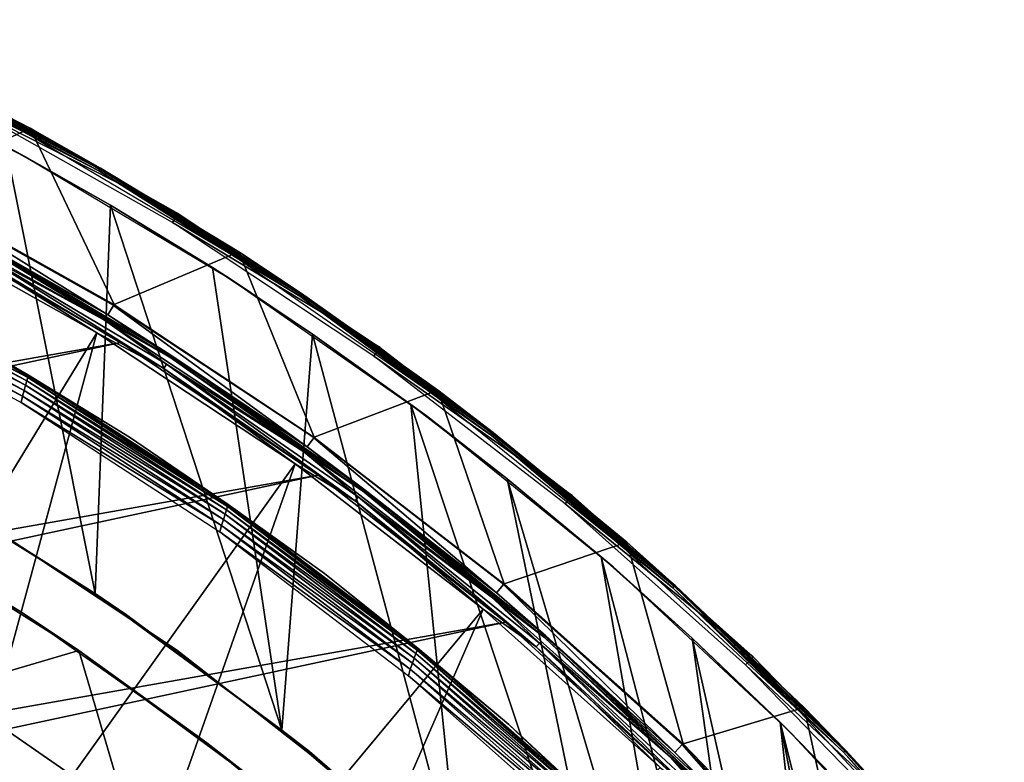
# Model space of a CAD drawing. Header units: millimetres. Extents: x -30.2 to 31.1, y -30.2 to 31.4.
# Tile 70 of 70: x 14.4 to 23.2, y 20.9 to 27.5. Entities that reach past the tile are written whole.
import ezdxf

# ---------------------------------------------------------------- set-up
doc = ezdxf.new("R2010")
doc.units = ezdxf.units.MM
doc.header["$LTSCALE"] = 81.481481
for name, color, linetype in [('11', 7, 'CONTINUOUS'), ('13', 7, 'CONTINUOUS'), ('14', 7, 'CONTINUOUS'), ('18', 7, 'CONTINUOUS'), ('20', 7, 'CONTINUOUS'), ('22', 7, 'CONTINUOUS'), ('24', 7, 'CONTINUOUS'), ('25', 7, 'CONTINUOUS'), ('32', 7, 'CONTINUOUS'), ('34', 7, 'CONTINUOUS'), ('35', 7, 'CONTINUOUS'), ('38', 7, 'CONTINUOUS'), ('40', 7, 'CONTINUOUS'), ('41', 7, 'CONTINUOUS'), ('59', 7, 'CONTINUOUS'), ('61', 7, 'CONTINUOUS'), ('9', 7, 'CONTINUOUS')]:
    doc.layers.add(name, color=color, linetype=linetype)

msp = doc.modelspace()

# ---------------------------------------------------------------- linework, layer by layer
at = {"layer": '11', "color": 251, "linetype": 'Continuous', "true_color": 0x4c4c4c}
for points in [[(15.1846, 24.8809, 5.8165), (13.3727, 26.0101, 0.2035), (13.3279, 25.923, 5.8165), (15.1846, 24.8809, 5.8165)], [(15.2357, 24.9646, 0.2035), (13.3727, 26.0101, 0.2035), (15.1846, 24.8809, 5.8165), (15.2357, 24.9646, 0.2035)], [(16.9603, 23.7062, 5.8165), (15.2357, 24.9646, 0.2035), (15.1846, 24.8809, 5.8165), (16.9603, 23.7062, 5.8165)], [(17.0173, 23.7858, 0.2035), (15.2357, 24.9646, 0.2035), (16.9603, 23.7062, 5.8165), (17.0173, 23.7858, 0.2035)], [(18.6455, 22.4049, 5.8165), (17.0173, 23.7858, 0.2035), (16.9603, 23.7062, 5.8165), (18.6455, 22.4049, 5.8165)], [(18.7082, 22.4802, 0.2035), (17.0173, 23.7858, 0.2035), (18.6455, 22.4049, 5.8165), (18.7082, 22.4802, 0.2035)], [(20.2312, 20.9841, 5.8165), (18.7082, 22.4802, 0.2035), (18.6455, 22.4049, 5.8165), (20.2312, 20.9841, 5.8165)], [(20.2992, 21.0546, 0.2035), (18.7082, 22.4802, 0.2035), (20.2312, 20.9841, 5.8165), (20.2992, 21.0546, 0.2035)], [(21.709, 19.4513, 5.8165), (20.2992, 21.0546, 0.2035), (20.2312, 20.9841, 5.8165), (21.709, 19.4513, 5.8165)], [(21.7819, 19.5167, 0.2035), (20.2992, 21.0546, 0.2035), (21.709, 19.4513, 5.8165), (21.7819, 19.5167, 0.2035)]]:
    msp.add_3dface(points, dxfattribs=at)
at = {"layer": '13', "color": 251, "linetype": 'Continuous', "true_color": 0x4c4c4c}
for points in [[(13.3028, 25.874, 5.9508), (13.9247, 25.5013, 5.9821), (15.156, 24.834, 5.9508), (13.3028, 25.874, 5.9508)], [(13.2427, 25.7572, 6.0125), (15.0875, 24.7219, 6.0125), (13.9033, 25.462, 6.0031), (13.2427, 25.7572, 6.0125)], [(13.9033, 25.462, 6.0031), (15.6843, 24.4053, 6.0031), (13.9247, 25.5013, 5.9821), (13.9033, 25.462, 6.0031)], [(13.9033, 25.462, 6.0031), (15.0875, 24.7219, 6.0125), (15.6843, 24.4053, 6.0031), (13.9033, 25.462, 6.0031)], [(13.9247, 25.5013, 5.9821), (15.6843, 24.4053, 6.0031), (15.7085, 24.4429, 5.9821), (13.9247, 25.5013, 5.9821)], [(13.9247, 25.5013, 5.9821), (15.7085, 24.4429, 5.9821), (15.156, 24.834, 5.9508), (13.9247, 25.5013, 5.9821)], [(15.156, 24.834, 5.9508), (15.7085, 24.4429, 5.9821), (16.9283, 23.6614, 5.9508), (15.156, 24.834, 5.9508)], [(15.0875, 24.7219, 6.0125), (16.8519, 23.5546, 6.0125), (15.6843, 24.4053, 6.0031), (15.0875, 24.7219, 6.0125)], [(15.6843, 24.4053, 6.0031), (17.3854, 23.2242, 6.0031), (15.7085, 24.4429, 5.9821), (15.6843, 24.4053, 6.0031)], [(15.6843, 24.4053, 6.0031), (16.8519, 23.5546, 6.0125), (17.3854, 23.2242, 6.0031), (15.6843, 24.4053, 6.0031)], [(15.7085, 24.4429, 5.9821), (17.3854, 23.2242, 6.0031), (17.4122, 23.26, 5.9821), (15.7085, 24.4429, 5.9821)], [(15.7085, 24.4429, 5.9821), (17.4122, 23.26, 5.9821), (16.9283, 23.6614, 5.9508), (15.7085, 24.4429, 5.9821)], [(16.9283, 23.6614, 5.9508), (17.4122, 23.26, 5.9821), (18.6103, 22.3626, 5.9508), (16.9283, 23.6614, 5.9508)], [(16.8519, 23.5546, 6.0125), (18.5263, 22.2617, 6.0125), (17.3854, 23.2242, 6.0031), (16.8519, 23.5546, 6.0125)], [(17.3854, 23.2242, 6.0031), (18.9979, 21.9247, 6.0031), (17.4122, 23.26, 5.9821), (17.3854, 23.2242, 6.0031)], [(17.4122, 23.26, 5.9821), (18.9979, 21.9247, 6.0031), (19.0272, 21.9586, 5.9821), (17.4122, 23.26, 5.9821)], [(17.4122, 23.26, 5.9821), (19.0272, 21.9586, 5.9821), (18.6103, 22.3626, 5.9508), (17.4122, 23.26, 5.9821)], [(17.3854, 23.2242, 6.0031), (18.5263, 22.2617, 6.0125), (18.9979, 21.9247, 6.0031), (17.3854, 23.2242, 6.0031)], [(18.6103, 22.3626, 5.9508), (19.0272, 21.9586, 5.9821), (20.193, 20.9445, 5.9508), (18.6103, 22.3626, 5.9508)], [(18.5263, 22.2617, 6.0125), (20.1019, 20.8499, 6.0125), (18.9979, 21.9247, 6.0031), (18.5263, 22.2617, 6.0125)], [(18.9979, 21.9247, 6.0031), (20.5136, 20.5136, 6.0031), (19.0272, 21.9586, 5.9821), (18.9979, 21.9247, 6.0031)], [(18.9979, 21.9247, 6.0031), (20.1019, 20.8499, 6.0125), (20.5136, 20.5136, 6.0031), (18.9979, 21.9247, 6.0031)], [(19.0272, 21.9586, 5.9821), (20.5136, 20.5136, 6.0031), (20.5452, 20.5452, 5.9821), (19.0272, 21.9586, 5.9821)], [(19.0272, 21.9586, 5.9821), (20.5452, 20.5452, 5.9821), (20.193, 20.9445, 5.9508), (19.0272, 21.9586, 5.9821)], [(20.193, 20.9445, 5.9508), (20.5452, 20.5452, 5.9821), (21.668, 19.4146, 5.9508), (20.193, 20.9445, 5.9508)]]:
    msp.add_3dface(points, dxfattribs=at)
at = {"layer": '14', "color": 251, "linetype": 'Continuous', "true_color": 0x4c4c4c}
for points in [[(13.3028, 25.874, 5.9508), (15.156, 24.834, 5.9508), (13.9571, 25.5605, 5.9111), (13.3028, 25.874, 5.9508)], [(15.1846, 24.8809, 5.8165), (13.3279, 25.923, 5.8165), (13.9661, 25.5769, 5.8653), (15.1846, 24.8809, 5.8165)], [(13.9661, 25.5769, 5.8653), (13.9571, 25.5605, 5.9111), (15.745, 24.4997, 5.9111), (13.9661, 25.5769, 5.8653)], [(13.9571, 25.5605, 5.9111), (15.156, 24.834, 5.9508), (15.745, 24.4997, 5.9111), (13.9571, 25.5605, 5.9111)], [(15.7551, 24.5154, 5.8653), (15.1846, 24.8809, 5.8165), (13.9661, 25.5769, 5.8653), (15.7551, 24.5154, 5.8653)], [(15.7551, 24.5154, 5.8653), (13.9661, 25.5769, 5.8653), (15.745, 24.4997, 5.9111), (15.7551, 24.5154, 5.8653)], [(15.156, 24.834, 5.9508), (16.9283, 23.6614, 5.9508), (15.745, 24.4997, 5.9111), (15.156, 24.834, 5.9508)], [(16.9603, 23.7062, 5.8165), (15.1846, 24.8809, 5.8165), (15.7551, 24.5154, 5.8653), (16.9603, 23.7062, 5.8165)], [(15.7551, 24.5154, 5.8653), (15.745, 24.4997, 5.9111), (17.4526, 23.314, 5.9111), (15.7551, 24.5154, 5.8653)], [(15.745, 24.4997, 5.9111), (16.9283, 23.6614, 5.9508), (17.4526, 23.314, 5.9111), (15.745, 24.4997, 5.9111)], [(17.4639, 23.329, 5.8653), (16.9603, 23.7062, 5.8165), (15.7551, 24.5154, 5.8653), (17.4639, 23.329, 5.8653)], [(17.4639, 23.329, 5.8653), (15.7551, 24.5154, 5.8653), (17.4526, 23.314, 5.9111), (17.4639, 23.329, 5.8653)], [(18.6455, 22.4049, 5.8165), (16.9603, 23.7062, 5.8165), (17.4639, 23.329, 5.8653), (18.6455, 22.4049, 5.8165)], [(16.9283, 23.6614, 5.9508), (18.6103, 22.3626, 5.9508), (17.4526, 23.314, 5.9111), (16.9283, 23.6614, 5.9508)], [(17.4639, 23.329, 5.8653), (17.4526, 23.314, 5.9111), (19.0714, 22.0095, 5.9111), (17.4639, 23.329, 5.8653)], [(19.0836, 22.0237, 5.8653), (18.6455, 22.4049, 5.8165), (17.4639, 23.329, 5.8653), (19.0836, 22.0237, 5.8653)], [(19.0836, 22.0237, 5.8653), (17.4639, 23.329, 5.8653), (19.0714, 22.0095, 5.9111), (19.0836, 22.0237, 5.8653)], [(17.4526, 23.314, 5.9111), (18.6103, 22.3626, 5.9508), (19.0714, 22.0095, 5.9111), (17.4526, 23.314, 5.9111)], [(18.6103, 22.3626, 5.9508), (20.193, 20.9445, 5.9508), (19.0714, 22.0095, 5.9111), (18.6103, 22.3626, 5.9508)], [(20.2312, 20.9841, 5.8165), (18.6455, 22.4049, 5.8165), (19.0836, 22.0237, 5.8653), (20.2312, 20.9841, 5.8165)], [(19.0836, 22.0237, 5.8653), (19.0714, 22.0095, 5.9111), (20.5929, 20.5929, 5.9111), (19.0836, 22.0237, 5.8653)], [(19.0714, 22.0095, 5.9111), (20.193, 20.9445, 5.9508), (20.5929, 20.5929, 5.9111), (19.0714, 22.0095, 5.9111)], [(20.6062, 20.6062, 5.8653), (20.2312, 20.9841, 5.8165), (19.0836, 22.0237, 5.8653), (20.6062, 20.6062, 5.8653)], [(20.6062, 20.6062, 5.8653), (19.0836, 22.0237, 5.8653), (20.5929, 20.5929, 5.9111), (20.6062, 20.6062, 5.8653)], [(21.709, 19.4513, 5.8165), (20.2312, 20.9841, 5.8165), (20.6062, 20.6062, 5.8653), (21.709, 19.4513, 5.8165)], [(20.193, 20.9445, 5.9508), (21.668, 19.4146, 5.9508), (20.5929, 20.5929, 5.9111), (20.193, 20.9445, 5.9508)]]:
    msp.add_3dface(points, dxfattribs=at)
at = {"layer": '18', "color": 4, "linetype": 'Continuous'}
for points in [[(12.5634, 27.5101, -29.7933), (13.3773, 26.019, -0.1933), (14.494, 26.5437, -29.7933), (12.5634, 27.5101, -29.7933)], [(13.3773, 26.019, -0.1933), (15.2409, 24.9731, -0.1933), (14.494, 26.5437, -29.7933), (13.3773, 26.019, -0.1933)], [(14.494, 26.5437, -29.7933), (15.2409, 24.9731, -0.1933), (16.3507, 25.4421, -29.7933), (14.494, 26.5437, -29.7933)], [(15.2409, 24.9731, -0.1933), (17.0231, 23.794, -0.1933), (16.3507, 25.4421, -29.7933), (15.2409, 24.9731, -0.1933)], [(16.3507, 25.4421, -29.7933), (17.0231, 23.794, -0.1933), (18.124, 24.2109, -29.7933), (16.3507, 25.4421, -29.7933)], [(17.0231, 23.794, -0.1933), (18.7146, 22.4879, -0.1933), (18.124, 24.2109, -29.7933), (17.0231, 23.794, -0.1933)], [(18.124, 24.2109, -29.7933), (18.7146, 22.4879, -0.1933), (19.805, 22.8562, -29.7933), (18.124, 24.2109, -29.7933)], [(18.7146, 22.4879, -0.1933), (20.3061, 21.0618, -0.1933), (19.805, 22.8562, -29.7933), (18.7146, 22.4879, -0.1933)], [(19.805, 22.8562, -29.7933), (20.3061, 21.0618, -0.1933), (21.3851, 21.3851, -29.7933), (19.805, 22.8562, -29.7933)], [(20.3061, 21.0618, -0.1933), (21.7894, 19.5234, -0.1933), (21.3851, 21.3851, -29.7933), (20.3061, 21.0618, -0.1933)], [(21.3851, 21.3851, -29.7933), (21.7894, 19.5234, -0.1933), (22.8562, 19.805, -29.7933), (21.3851, 21.3851, -29.7933)]]:
    msp.add_3dface(points, dxfattribs=at)
at = {"layer": '20', "color": 4, "linetype": 'Continuous'}
for points in [[(14.4671, 26.4945, -29.939), (12.5401, 27.459, -29.939), (13.244, 27.1542, -29.9076), (14.4671, 26.4945, -29.939)], [(12.5634, 27.5101, -29.7933), (14.494, 26.5437, -29.7933), (13.2565, 27.1799, -29.8332), (12.5634, 27.5101, -29.7933)], [(13.2565, 27.1799, -29.8332), (15.1202, 26.189, -29.8332), (13.2519, 27.1704, -29.8719), (13.2565, 27.1799, -29.8332)], [(13.2565, 27.1799, -29.8332), (14.494, 26.5437, -29.7933), (15.1202, 26.189, -29.8332), (13.2565, 27.1799, -29.8332)], [(15.1149, 26.1798, -29.8719), (13.244, 27.1542, -29.9076), (13.2519, 27.1704, -29.8719), (15.1149, 26.1798, -29.8719)], [(15.1059, 26.1642, -29.9076), (14.4671, 26.4945, -29.939), (13.244, 27.1542, -29.9076), (15.1059, 26.1642, -29.9076)], [(15.1059, 26.1642, -29.9076), (13.244, 27.1542, -29.9076), (15.1149, 26.1798, -29.8719), (15.1059, 26.1642, -29.9076)], [(15.1202, 26.189, -29.8332), (15.1149, 26.1798, -29.8719), (13.2519, 27.1704, -29.8719), (15.1202, 26.189, -29.8332)], [(16.3203, 25.3949, -29.939), (14.4671, 26.4945, -29.939), (15.1059, 26.1642, -29.9076), (16.3203, 25.3949, -29.939)], [(14.494, 26.5437, -29.7933), (16.3507, 25.4421, -29.7933), (15.1202, 26.189, -29.8332), (14.494, 26.5437, -29.7933)], [(16.9043, 25.0617, -29.8719), (15.1059, 26.1642, -29.9076), (15.1149, 26.1798, -29.8719), (16.9043, 25.0617, -29.8719)], [(16.8942, 25.0467, -29.9076), (16.3203, 25.3949, -29.939), (15.1059, 26.1642, -29.9076), (16.8942, 25.0467, -29.9076)], [(16.8942, 25.0467, -29.9076), (15.1059, 26.1642, -29.9076), (16.9043, 25.0617, -29.8719), (16.8942, 25.0467, -29.9076)], [(15.1202, 26.189, -29.8332), (16.9102, 25.0705, -29.8332), (15.1149, 26.1798, -29.8719), (15.1202, 26.189, -29.8332)], [(16.9102, 25.0705, -29.8332), (16.9043, 25.0617, -29.8719), (15.1149, 26.1798, -29.8719), (16.9102, 25.0705, -29.8332)], [(15.1202, 26.189, -29.8332), (16.3507, 25.4421, -29.7933), (16.9102, 25.0705, -29.8332), (15.1202, 26.189, -29.8332)], [(16.3507, 25.4421, -29.7933), (18.124, 24.2109, -29.7933), (16.9102, 25.0705, -29.8332), (16.3507, 25.4421, -29.7933)], [(18.0904, 24.1659, -29.939), (16.3203, 25.3949, -29.939), (16.8942, 25.0467, -29.9076), (18.0904, 24.1659, -29.939)], [(16.9102, 25.0705, -29.8332), (18.6179, 23.8298, -29.8332), (16.9043, 25.0617, -29.8719), (16.9102, 25.0705, -29.8332)], [(16.9102, 25.0705, -29.8332), (18.124, 24.2109, -29.7933), (18.6179, 23.8298, -29.8332), (16.9102, 25.0705, -29.8332)], [(18.6114, 23.8215, -29.8719), (16.8942, 25.0467, -29.9076), (16.9043, 25.0617, -29.8719), (18.6114, 23.8215, -29.8719)], [(18.6002, 23.8072, -29.9076), (18.0904, 24.1659, -29.939), (16.8942, 25.0467, -29.9076), (18.6002, 23.8072, -29.9076)], [(18.6002, 23.8072, -29.9076), (16.8942, 25.0467, -29.9076), (18.6114, 23.8215, -29.8719), (18.6002, 23.8072, -29.9076)], [(18.6179, 23.8298, -29.8332), (18.6114, 23.8215, -29.8719), (16.9043, 25.0617, -29.8719), (18.6179, 23.8298, -29.8332)], [(18.124, 24.2109, -29.7933), (19.805, 22.8562, -29.7933), (18.6179, 23.8298, -29.8332), (18.124, 24.2109, -29.7933)], [(19.7683, 22.8138, -29.939), (18.0904, 24.1659, -29.939), (18.6002, 23.8072, -29.9076), (19.7683, 22.8138, -29.939)], [(20.2277, 22.4652, -29.8719), (18.6002, 23.8072, -29.9076), (18.6114, 23.8215, -29.8719), (20.2277, 22.4652, -29.8719)], [(20.2156, 22.4517, -29.9076), (19.7683, 22.8138, -29.939), (18.6002, 23.8072, -29.9076), (20.2156, 22.4517, -29.9076)], [(20.2156, 22.4517, -29.9076), (18.6002, 23.8072, -29.9076), (20.2277, 22.4652, -29.8719), (20.2156, 22.4517, -29.9076)], [(18.6179, 23.8298, -29.8332), (20.2348, 22.473, -29.8332), (18.6114, 23.8215, -29.8719), (18.6179, 23.8298, -29.8332)], [(20.2348, 22.473, -29.8332), (20.2277, 22.4652, -29.8719), (18.6114, 23.8215, -29.8719), (20.2348, 22.473, -29.8332)], [(18.6179, 23.8298, -29.8332), (19.805, 22.8562, -29.7933), (20.2348, 22.473, -29.8332), (18.6179, 23.8298, -29.8332)], [(21.3454, 21.3454, -29.939), (19.7683, 22.8138, -29.939), (20.2156, 22.4517, -29.9076), (21.3454, 21.3454, -29.939)], [(19.805, 22.8562, -29.7933), (21.3851, 21.3851, -29.7933), (20.2348, 22.473, -29.8332), (19.805, 22.8562, -29.7933)], [(21.7455, 20.9994, -29.8719), (20.2156, 22.4517, -29.9076), (20.2277, 22.4652, -29.8719), (21.7455, 20.9994, -29.8719)], [(21.7325, 20.9869, -29.9076), (21.3454, 21.3454, -29.939), (20.2156, 22.4517, -29.9076), (21.7325, 20.9869, -29.9076)], [(21.7325, 20.9869, -29.9076), (20.2156, 22.4517, -29.9076), (21.7455, 20.9994, -29.8719), (21.7325, 20.9869, -29.9076)], [(20.2348, 22.473, -29.8332), (21.7532, 21.0068, -29.8332), (20.2277, 22.4652, -29.8719), (20.2348, 22.473, -29.8332)], [(21.7532, 21.0068, -29.8332), (21.7455, 20.9994, -29.8719), (20.2277, 22.4652, -29.8719), (21.7532, 21.0068, -29.8332)], [(20.2348, 22.473, -29.8332), (21.3851, 21.3851, -29.7933), (21.7532, 21.0068, -29.8332), (20.2348, 22.473, -29.8332)], [(22.8138, 19.7683, -29.939), (21.3454, 21.3454, -29.939), (21.7325, 20.9869, -29.9076), (22.8138, 19.7683, -29.939)], [(21.3851, 21.3851, -29.7933), (22.8562, 19.805, -29.7933), (21.7532, 21.0068, -29.8332), (21.3851, 21.3851, -29.7933)], [(23.1574, 19.4314, -29.8719), (21.7325, 20.9869, -29.9076), (21.7455, 20.9994, -29.8719), (23.1574, 19.4314, -29.8719)], [(23.1436, 19.4198, -29.9076), (22.8138, 19.7683, -29.939), (21.7325, 20.9869, -29.9076), (23.1436, 19.4198, -29.9076)], [(23.1436, 19.4198, -29.9076), (21.7325, 20.9869, -29.9076), (23.1574, 19.4314, -29.8719), (23.1436, 19.4198, -29.9076)], [(21.7532, 21.0068, -29.8332), (23.1655, 19.4382, -29.8332), (21.7455, 20.9994, -29.8719), (21.7532, 21.0068, -29.8332)], [(23.1655, 19.4382, -29.8332), (23.1574, 19.4314, -29.8719), (21.7455, 20.9994, -29.8719), (23.1655, 19.4382, -29.8332)], [(21.7532, 21.0068, -29.8332), (22.8562, 19.805, -29.7933), (23.1655, 19.4382, -29.8332), (21.7532, 21.0068, -29.8332)]]:
    msp.add_3dface(points, dxfattribs=at)
at = {"layer": '22', "color": 4, "linetype": 'Continuous'}
for points in [[(14.9268, 21.8936, -30), (13.7546, 21.5487, -2), (13.249, 22.9479, -30), (14.9268, 21.8936, -30)], [(15.3527, 20.4406, -2), (13.7546, 21.5487, -2), (14.9268, 21.8936, -30), (15.3527, 20.4406, -2)], [(16.5212, 20.7169, -30), (15.3527, 20.4406, -2), (14.9268, 21.8936, -30), (16.5212, 20.7169, -30)]]:
    msp.add_3dface(points, dxfattribs=at)
at = {"layer": '24', "color": 4, "linetype": 'Continuous'}
msp.add_3dface([(13.7546, 21.5487, -2), (15.3527, 20.4406, -2), (13.9165, -21.4441, -2), (13.7546, 21.5487, -2)], dxfattribs=at)
at = {"layer": '25', "color": 4, "linetype": 'Continuous'}
for points in [[(14.4239, 22.2282, -32.8), (13.249, 22.9479, -30), (12.6965, 23.2581, -32.8), (14.4239, 22.2282, -32.8)], [(14.9268, 21.8936, -30), (13.249, 22.9479, -30), (14.4239, 22.2282, -32.8), (14.9268, 21.8936, -30)], [(16.0666, 21.0714, -32.8), (14.9268, 21.8936, -30), (14.4239, 22.2282, -32.8), (16.0666, 21.0714, -32.8)], [(16.5212, 20.7169, -30), (14.9268, 21.8936, -30), (16.0666, 21.0714, -32.8), (16.5212, 20.7169, -30)], [(17.6148, 19.7954, -32.8), (16.5212, 20.7169, -30), (16.0666, 21.0714, -32.8), (17.6148, 19.7954, -32.8)]]:
    msp.add_3dface(points, dxfattribs=at)
at = {"layer": '32', "color": 251, "linetype": 'Continuous', "true_color": 0x4c4c4c}
for points in [[(15.8098, 25.7856, -30.2035), (13.8854, 26.7618, -35.7544), (13.93, 26.8478, -30.2035), (15.8098, 25.7856, -30.2035)], [(15.7592, 25.703, -35.7544), (13.8854, 26.7618, -35.7544), (15.8098, 25.7856, -30.2035), (15.7592, 25.703, -35.7544)], [(17.6091, 24.592, -30.2035), (15.7592, 25.703, -35.7544), (15.8098, 25.7856, -30.2035), (17.6091, 24.592, -30.2035)], [(17.5526, 24.5133, -35.7544), (15.7592, 25.703, -35.7544), (17.6091, 24.592, -30.2035), (17.5526, 24.5133, -35.7544)], [(19.3186, 23.2732, -30.2035), (17.5526, 24.5133, -35.7544), (17.6091, 24.592, -30.2035), (19.3186, 23.2732, -30.2035)], [(19.2567, 23.1986, -35.7544), (17.5526, 24.5133, -35.7544), (19.3186, 23.2732, -30.2035), (19.2567, 23.1986, -35.7544)], [(20.9296, 21.8357, -30.2035), (19.2567, 23.1986, -35.7544), (19.3186, 23.2732, -30.2035), (20.9296, 21.8357, -30.2035)], [(20.8626, 21.7658, -35.7544), (19.2567, 23.1986, -35.7544), (20.9296, 21.8357, -30.2035), (20.8626, 21.7658, -35.7544)], [(22.434, 20.287, -30.2035), (20.8626, 21.7658, -35.7544), (20.9296, 21.8357, -30.2035), (22.434, 20.287, -30.2035)], [(22.3622, 20.222, -35.7544), (20.8626, 21.7658, -35.7544), (22.434, 20.287, -30.2035), (22.3622, 20.222, -35.7544)]]:
    msp.add_3dface(points, dxfattribs=at)
at = {"layer": '34', "color": 251, "linetype": 'Continuous', "true_color": 0x4c4c4c}
for points in [[(12.6127, 25.3392, -34.0611), (12.6055, 25.3093, -34.1077), (14.4721, 24.3252, -34.0611), (12.6127, 25.3392, -34.0611)], [(12.6174, 25.3581, -34.009), (12.6127, 25.3392, -34.0611), (14.4775, 24.344, -34.009), (12.6174, 25.3581, -34.009)], [(12.6127, 25.3392, -34.0611), (14.4721, 24.3252, -34.0611), (14.4775, 24.344, -34.009), (12.6127, 25.3392, -34.0611)], [(12.6174, 25.3581, -34.009), (14.4775, 24.344, -34.009), (13.558, 24.8759, -33.9544), (12.6174, 25.3581, -34.009)], [(12.596, 25.2699, -34.1465), (12.5847, 25.2229, -34.1758), (14.4527, 24.2559, -34.1465), (12.596, 25.2699, -34.1465)], [(12.6055, 25.3093, -34.1077), (12.596, 25.2699, -34.1465), (14.4638, 24.2953, -34.1077), (12.6055, 25.3093, -34.1077)], [(12.596, 25.2699, -34.1465), (14.4527, 24.2559, -34.1465), (14.4638, 24.2953, -34.1077), (12.596, 25.2699, -34.1465)], [(12.6055, 25.3093, -34.1077), (14.4638, 24.2953, -34.1077), (14.4721, 24.3252, -34.0611), (12.6055, 25.3093, -34.1077)], [(14.4251, 24.1565, -34.1939), (12.5721, 25.1707, -34.1939), (12.5617, 25.1143, -34.2), (14.4251, 24.1565, -34.1939)], [(12.5847, 25.2229, -34.1758), (12.5721, 25.1707, -34.1939), (14.4396, 24.2088, -34.1758), (12.5847, 25.2229, -34.1758)], [(12.5721, 25.1707, -34.1939), (14.4251, 24.1565, -34.1939), (14.4396, 24.2088, -34.1758), (12.5721, 25.1707, -34.1939)], [(12.5847, 25.2229, -34.1758), (14.4396, 24.2088, -34.1758), (14.4527, 24.2559, -34.1465), (12.5847, 25.2229, -34.1758)], [(14.4128, 24.0998, -34.2), (14.4251, 24.1565, -34.1939), (12.5617, 25.1143, -34.2), (14.4128, 24.0998, -34.2)], [(13.558, 24.8759, -33.9544), (14.4775, 24.344, -34.009), (15.379, 23.7931, -33.9544), (13.558, 24.8759, -33.9544)], [(14.4638, 24.2953, -34.1077), (14.4527, 24.2559, -34.1465), (16.2409, 23.145, -34.1077), (14.4638, 24.2953, -34.1077)], [(14.4721, 24.3252, -34.0611), (14.4638, 24.2953, -34.1077), (16.2505, 23.175, -34.0611), (14.4721, 24.3252, -34.0611)], [(14.4638, 24.2953, -34.1077), (16.2409, 23.145, -34.1077), (16.2505, 23.175, -34.0611), (14.4638, 24.2953, -34.1077)], [(14.4775, 24.344, -34.009), (14.4721, 24.3252, -34.0611), (16.2566, 23.1938, -34.009), (14.4775, 24.344, -34.009)], [(14.4721, 24.3252, -34.0611), (16.2505, 23.175, -34.0611), (16.2566, 23.1938, -34.009), (14.4721, 24.3252, -34.0611)], [(14.4775, 24.344, -34.009), (16.2566, 23.1938, -34.009), (15.379, 23.7931, -33.9544), (14.4775, 24.344, -34.009)], [(14.4396, 24.2088, -34.1758), (14.4251, 24.1565, -34.1939), (16.2133, 23.0586, -34.1758), (14.4396, 24.2088, -34.1758)], [(14.4527, 24.2559, -34.1465), (14.4396, 24.2088, -34.1758), (16.2283, 23.1057, -34.1465), (14.4527, 24.2559, -34.1465)], [(14.4396, 24.2088, -34.1758), (16.2133, 23.0586, -34.1758), (16.2283, 23.1057, -34.1465), (14.4396, 24.2088, -34.1758)], [(14.4527, 24.2559, -34.1465), (16.2283, 23.1057, -34.1465), (16.2409, 23.145, -34.1077), (14.4527, 24.2559, -34.1465)], [(16.1967, 23.0062, -34.1939), (14.4251, 24.1565, -34.1939), (14.4128, 24.0998, -34.2), (16.1967, 23.0062, -34.1939)], [(14.4251, 24.1565, -34.1939), (16.1967, 23.0062, -34.1939), (16.2133, 23.0586, -34.1758), (14.4251, 24.1565, -34.1939)], [(16.1825, 22.949, -34.2), (16.1967, 23.0062, -34.1939), (14.4128, 24.0998, -34.2), (16.1825, 22.949, -34.2)], [(15.379, 23.7931, -33.9544), (16.2566, 23.1938, -34.009), (17.1141, 22.5773, -33.9544), (15.379, 23.7931, -33.9544)], [(16.2409, 23.145, -34.1077), (16.2283, 23.1057, -34.1465), (17.927, 21.8651, -34.1077), (16.2409, 23.145, -34.1077)], [(16.2505, 23.175, -34.0611), (16.2409, 23.145, -34.1077), (17.9378, 21.895, -34.0611), (16.2505, 23.175, -34.0611)], [(16.2409, 23.145, -34.1077), (17.927, 21.8651, -34.1077), (17.9378, 21.895, -34.0611), (16.2409, 23.145, -34.1077)], [(16.2566, 23.1938, -34.009), (16.2505, 23.175, -34.0611), (17.9448, 21.9138, -34.009), (16.2566, 23.1938, -34.009)], [(16.2505, 23.175, -34.0611), (17.9378, 21.895, -34.0611), (17.9448, 21.9138, -34.009), (16.2505, 23.175, -34.0611)], [(16.2566, 23.1938, -34.009), (17.9448, 21.9138, -34.009), (17.1141, 22.5773, -33.9544), (16.2566, 23.1938, -34.009)], [(16.2133, 23.0586, -34.1758), (16.1967, 23.0062, -34.1939), (17.8959, 21.7786, -34.1758), (16.2133, 23.0586, -34.1758)], [(16.2283, 23.1057, -34.1465), (16.2133, 23.0586, -34.1758), (17.9127, 21.8257, -34.1465), (16.2283, 23.1057, -34.1465)], [(16.2133, 23.0586, -34.1758), (17.8959, 21.7786, -34.1758), (17.9127, 21.8257, -34.1465), (16.2133, 23.0586, -34.1758)], [(16.2283, 23.1057, -34.1465), (17.9127, 21.8257, -34.1465), (17.927, 21.8651, -34.1077), (16.2283, 23.1057, -34.1465)], [(17.8771, 21.7263, -34.1939), (16.1967, 23.0062, -34.1939), (16.1825, 22.949, -34.2), (17.8771, 21.7263, -34.1939)], [(16.1967, 23.0062, -34.1939), (17.8771, 21.7263, -34.1939), (17.8959, 21.7786, -34.1758), (16.1967, 23.0062, -34.1939)], [(17.8606, 21.6685, -34.2), (17.8771, 21.7263, -34.1939), (16.1825, 22.949, -34.2), (17.8606, 21.6685, -34.2)], [(17.1141, 22.5773, -33.9544), (17.9448, 21.9138, -34.009), (18.7534, 21.2353, -33.9544), (17.1141, 22.5773, -33.9544)], [(17.9448, 21.9138, -34.009), (17.9378, 21.895, -34.0611), (19.5325, 20.5112, -34.009), (17.9448, 21.9138, -34.009)], [(17.9448, 21.9138, -34.009), (19.5325, 20.5112, -34.009), (18.7534, 21.2353, -33.9544), (17.9448, 21.9138, -34.009)], [(17.9127, 21.8257, -34.1465), (17.8959, 21.7786, -34.1758), (19.4967, 20.4232, -34.1465), (17.9127, 21.8257, -34.1465)], [(17.927, 21.8651, -34.1077), (17.9127, 21.8257, -34.1465), (19.5127, 20.4626, -34.1077), (17.927, 21.8651, -34.1077)], [(17.9127, 21.8257, -34.1465), (19.4967, 20.4232, -34.1465), (19.5127, 20.4626, -34.1077), (17.9127, 21.8257, -34.1465)], [(17.9378, 21.895, -34.0611), (17.927, 21.8651, -34.1077), (19.5248, 20.4924, -34.0611), (17.9378, 21.895, -34.0611)], [(17.927, 21.8651, -34.1077), (19.5127, 20.4626, -34.1077), (19.5248, 20.4924, -34.0611), (17.927, 21.8651, -34.1077)], [(17.9378, 21.895, -34.0611), (19.5248, 20.4924, -34.0611), (19.5325, 20.5112, -34.009), (17.9378, 21.895, -34.0611)], [(17.8959, 21.7786, -34.1758), (17.8771, 21.7263, -34.1939), (19.4777, 20.3762, -34.1758), (17.8959, 21.7786, -34.1758)], [(17.8959, 21.7786, -34.1758), (19.4777, 20.3762, -34.1758), (19.4967, 20.4232, -34.1465), (17.8959, 21.7786, -34.1758)], [(19.4566, 20.3239, -34.1939), (17.8771, 21.7263, -34.1939), (17.8606, 21.6685, -34.2), (19.4566, 20.3239, -34.1939)], [(19.4379, 20.2656, -34.2), (19.4566, 20.3239, -34.1939), (17.8606, 21.6685, -34.2), (19.4379, 20.2656, -34.2)], [(17.8771, 21.7263, -34.1939), (19.4566, 20.3239, -34.1939), (19.4777, 20.3762, -34.1758), (17.8771, 21.7263, -34.1939)], [(18.7534, 21.2353, -33.9544), (19.5325, 20.5112, -34.009), (20.2879, 19.7744, -33.9544), (18.7534, 21.2353, -33.9544)]]:
    msp.add_3dface(points, dxfattribs=at)
at = {"layer": '35', "color": 251, "linetype": 'Continuous', "true_color": 0x4c4c4c}
for points in [[(14.0728, 23.0425, -36), (15.7954, 21.8976, -36), (14.0728, 23.0425, -34.2), (14.0728, 23.0425, -36)], [(14.0728, 23.0425, -34.2), (15.7954, 21.8976, -36), (15.7954, 21.8976, -34.2), (14.0728, 23.0425, -34.2)], [(15.7954, 21.8976, -36), (17.4253, 20.6242, -36), (15.7954, 21.8976, -34.2), (15.7954, 21.8976, -36)], [(15.7954, 21.8976, -34.2), (17.4253, 20.6242, -36), (17.4253, 20.6242, -34.2), (15.7954, 21.8976, -34.2)]]:
    msp.add_3dface(points, dxfattribs=at)
at = {"layer": '38', "color": 251, "linetype": 'Continuous', "true_color": 0x4c4c4c}
for points in [[(12.5519, 27.248, -36), (14.4466, 26.2925, -36), (14.2759, 26.3849, -236), (12.5519, 27.248, -36)], [(14.2759, 26.3849, -236), (14.4466, 26.2925, -36), (15.2089, 25.8593, -236), (14.2759, 26.3849, -236)], [(14.4466, 26.2925, -36), (16.273, 25.2029, -36), (15.2089, 25.8593, -236), (14.4466, 26.2925, -36)], [(15.2089, 25.8593, -236), (16.273, 25.2029, -36), (16.1176, 25.3025, -236), (15.2089, 25.8593, -236)], [(16.1176, 25.3025, -236), (16.273, 25.2029, -36), (17.0071, 24.7112, -236), (16.1176, 25.3025, -236)], [(16.273, 25.2029, -36), (18.0229, 23.9828, -36), (17.0071, 24.7112, -236), (16.273, 25.2029, -36)], [(17.0071, 24.7112, -236), (18.0229, 23.9828, -36), (17.8826, 24.0829, -236), (17.0071, 24.7112, -236)], [(17.8826, 24.0829, -236), (18.0229, 23.9828, -36), (18.7402, 23.4204, -236), (17.8826, 24.0829, -236)], [(18.0229, 23.9828, -36), (19.6846, 22.6388, -36), (18.7402, 23.4204, -236), (18.0229, 23.9828, -36)], [(18.7402, 23.4204, -236), (19.6846, 22.6388, -36), (19.5765, 22.7264, -236), (18.7402, 23.4204, -236)], [(19.5765, 22.7264, -236), (19.6846, 22.6388, -36), (20.3876, 22.0035, -236), (19.5765, 22.7264, -236)], [(19.6846, 22.6388, -36), (21.2484, 21.178, -36), (20.3876, 22.0035, -236), (19.6846, 22.6388, -36)], [(20.3876, 22.0035, -236), (21.2484, 21.178, -36), (21.1699, 21.2545, -236), (20.3876, 22.0035, -236)], [(21.1699, 21.2545, -236), (21.2484, 21.178, -36), (21.9198, 20.4821, -236), (21.1699, 21.2545, -236)], [(21.2484, 21.178, -36), (22.7051, 19.6082, -36), (21.9198, 20.4821, -236), (21.2484, 21.178, -36)]]:
    msp.add_3dface(points, dxfattribs=at)
at = {"layer": '40', "color": 251, "linetype": 'Continuous', "true_color": 0x4c4c4c}
for points in [[(13.3342, 23.4773, -236), (15.0713, 22.4013, -236), (13.6421, 23.3, -36), (13.3342, 23.4773, -236)], [(13.6421, 23.3, -36), (15.0713, 22.4013, -236), (15.3511, 22.2113, -36), (13.6421, 23.3, -36)], [(15.0713, 22.4013, -236), (16.7349, 21.1841, -236), (15.3511, 22.2113, -36), (15.0713, 22.4013, -236)], [(15.3511, 22.2113, -36), (16.7349, 21.1841, -236), (16.9797, 20.9926, -36), (15.3511, 22.2113, -36)], [(16.7349, 21.1841, -236), (18.3136, 19.8362, -236), (16.9797, 20.9926, -36), (16.7349, 21.1841, -236)], [(16.9797, 20.9926, -36), (18.3136, 19.8362, -236), (18.5151, 19.6517, -36), (16.9797, 20.9926, -36)]]:
    msp.add_3dface(points, dxfattribs=at)
at = {"layer": '41', "color": 251, "linetype": 'Continuous', "true_color": 0x4c4c4c}
for points in [[(14.2759, 26.3849, -236), (15.0713, 22.4013, -236), (13.3342, 23.4773, -236), (14.2759, 26.3849, -236)], [(14.2759, 26.3849, -236), (15.2089, 25.8593, -236), (15.0713, 22.4013, -236), (14.2759, 26.3849, -236)], [(15.2089, 25.8593, -236), (16.7349, 21.1841, -236), (15.0713, 22.4013, -236), (15.2089, 25.8593, -236)], [(15.2089, 25.8593, -236), (16.1176, 25.3025, -236), (16.7349, 21.1841, -236), (15.2089, 25.8593, -236)], [(16.1176, 25.3025, -236), (17.0071, 24.7112, -236), (16.7349, 21.1841, -236), (16.1176, 25.3025, -236)], [(17.0071, 24.7112, -236), (18.3136, 19.8362, -236), (16.7349, 21.1841, -236), (17.0071, 24.7112, -236)], [(17.0071, 24.7112, -236), (17.8826, 24.0829, -236), (18.3136, 19.8362, -236), (17.0071, 24.7112, -236)], [(17.8826, 24.0829, -236), (18.7402, 23.4204, -236), (19.7778, 18.3803, -236), (17.8826, 24.0829, -236)], [(17.8826, 24.0829, -236), (19.7778, 18.3803, -236), (18.3136, 19.8362, -236), (17.8826, 24.0829, -236)], [(18.7402, 23.4204, -236), (19.5765, 22.7264, -236), (20.461, 17.6156, -236), (18.7402, 23.4204, -236)], [(18.7402, 23.4204, -236), (20.461, 17.6156, -236), (19.7778, 18.3803, -236), (18.7402, 23.4204, -236)], [(19.5765, 22.7264, -236), (20.3876, 22.0035, -236), (21.119, 16.8187, -236), (19.5765, 22.7264, -236)], [(19.5765, 22.7264, -236), (21.119, 16.8187, -236), (20.461, 17.6156, -236), (19.5765, 22.7264, -236)], [(20.3876, 22.0035, -236), (21.1699, 21.2545, -236), (21.7499, 15.9926, -236), (20.3876, 22.0035, -236)], [(20.3876, 22.0035, -236), (21.7499, 15.9926, -236), (21.119, 16.8187, -236), (20.3876, 22.0035, -236)], [(21.1699, 21.2545, -236), (21.9198, 20.4821, -236), (22.9191, 14.2682, -236), (21.1699, 21.2545, -236)], [(21.1699, 21.2545, -236), (22.9191, 14.2682, -236), (22.3508, 15.1412, -236), (21.1699, 21.2545, -236)], [(21.1699, 21.2545, -236), (22.3508, 15.1412, -236), (21.7499, 15.9926, -236), (21.1699, 21.2545, -236)]]:
    msp.add_3dface(points, dxfattribs=at)
at = {"layer": '59', "linetype": 'Continuous'}
for points in [[(13.4606, 25.6868, -238), (15.2998, 24.6357, -238), (-22.8145, 17.9024, -238), (13.4606, 25.6868, -238)], [(15.2998, 24.6357, -238), (17.0572, 23.4532, -238), (-24.0605, 16.1892, -238), (15.2998, 24.6357, -238)], [(-22.8145, 17.9024, -238), (15.2998, 24.6357, -238), (-24.0605, 16.1892, -238), (-22.8145, 17.9024, -238)], [(17.0572, 23.4532, -238), (18.7237, 22.1455, -238), (-25.178, 14.3898, -238), (17.0572, 23.4532, -238)], [(-24.0605, 16.1892, -238), (17.0572, 23.4532, -238), (-25.178, 14.3898, -238), (-24.0605, 16.1892, -238)], [(18.7237, 22.1455, -238), (20.2902, 20.7197, -238), (-26.1613, 12.5135, -238), (18.7237, 22.1455, -238)], [(-25.178, 14.3898, -238), (18.7237, 22.1455, -238), (-26.1613, 12.5135, -238), (-25.178, 14.3898, -238)]]:
    msp.add_3dface(points, dxfattribs=at)
at = {"layer": '61', "linetype": 'Continuous'}
for points in [[(15.2998, 24.6357, -238), (13.4606, 25.6868, -238), (15.2997, 24.6357, -236), (15.2998, 24.6357, -238)], [(15.2997, 24.6357, -236), (13.4606, 25.6868, -238), (13.4606, 25.6868, -236), (15.2997, 24.6357, -236)], [(17.0572, 23.4532, -236), (15.2998, 24.6357, -238), (15.2997, 24.6357, -236), (17.0572, 23.4532, -236)], [(17.0572, 23.4532, -238), (15.2998, 24.6357, -238), (17.0572, 23.4532, -236), (17.0572, 23.4532, -238)], [(18.7237, 22.1455, -238), (17.0572, 23.4532, -238), (18.7237, 22.1455, -236), (18.7237, 22.1455, -238)], [(18.7237, 22.1455, -236), (17.0572, 23.4532, -238), (17.0572, 23.4532, -236), (18.7237, 22.1455, -236)], [(20.2902, 20.7197, -238), (18.7237, 22.1455, -238), (20.2902, 20.7197, -236), (20.2902, 20.7197, -238)], [(20.2902, 20.7197, -236), (18.7237, 22.1455, -238), (18.7237, 22.1455, -236), (20.2902, 20.7197, -236)]]:
    msp.add_3dface(points, dxfattribs=at)
at = {"layer": '9', "color": 251, "linetype": 'Continuous', "true_color": 0x4c4c4c}
for points in [[(15.0875, 24.7219, 6.0125), (13.2427, 25.7572, 6.0125), (12.0824, 19.7978, 6.367), (15.0875, 24.7219, 6.0125)], [(13.4954, 18.8631, 6.367), (15.0875, 24.7219, 6.0125), (12.0824, 19.7978, 6.367), (13.4954, 18.8631, 6.367)], [(16.8519, 23.5546, 6.0125), (15.0875, 24.7219, 6.0125), (13.4954, 18.8631, 6.367), (16.8519, 23.5546, 6.0125)], [(14.8363, 17.8276, 6.367), (16.8519, 23.5546, 6.0125), (13.4954, 18.8631, 6.367), (14.8363, 17.8276, 6.367)], [(18.5263, 22.2617, 6.0125), (16.8519, 23.5546, 6.0125), (14.8363, 17.8276, 6.367), (18.5263, 22.2617, 6.0125)], [(16.098, 16.6971, 6.367), (18.5263, 22.2617, 6.0125), (14.8363, 17.8276, 6.367), (16.098, 16.6971, 6.367)], [(20.1019, 20.8499, 6.0125), (18.5263, 22.2617, 6.0125), (16.098, 16.6971, 6.367), (20.1019, 20.8499, 6.0125)]]:
    msp.add_3dface(points, dxfattribs=at)

doc.saveas('drawing.dxf')
